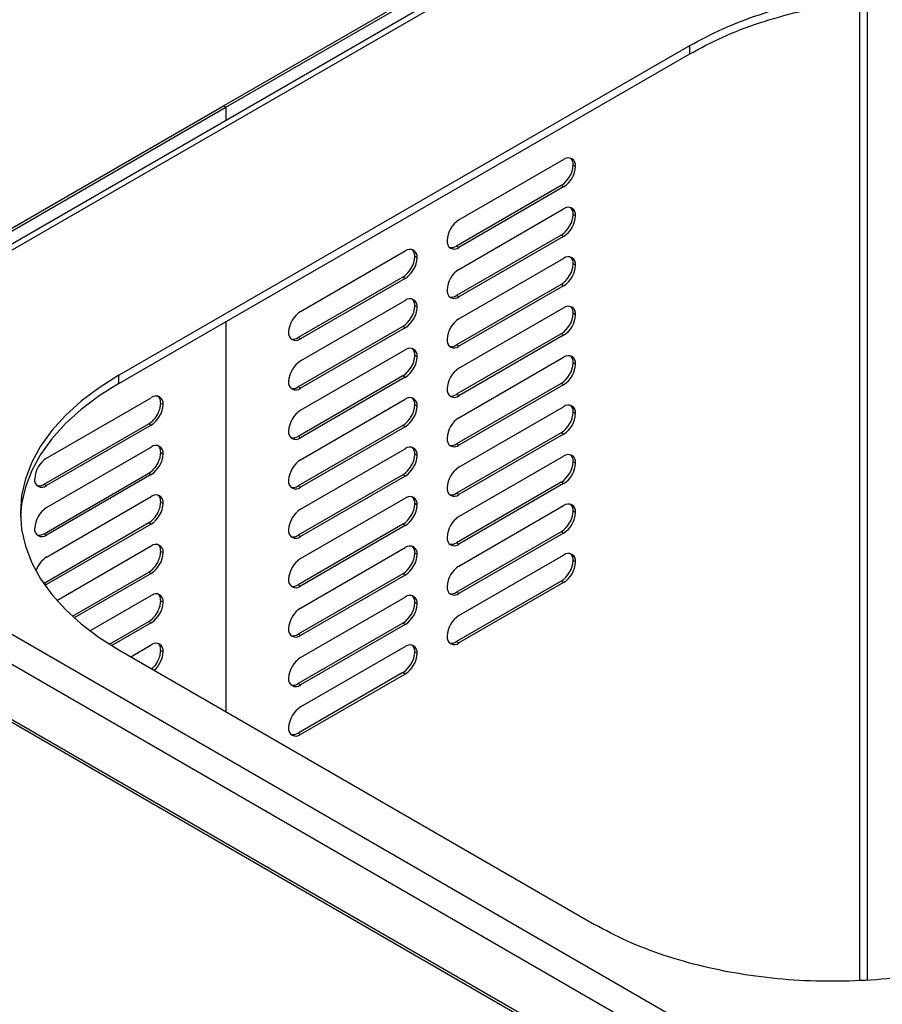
# Model space of a CAD drawing. Header units: millimetres. Extents: x -842 to 422, y -253 to 1425.
# Tile 6 of 11: x -128 to 0, y 903 to 1049. Entities that reach past the tile are written whole.
import ezdxf

# ---------------------------------------------------------------- set-up
doc = ezdxf.new("R2010")
doc.units = ezdxf.units.MM

msp = doc.modelspace()

# ---------------------------------------------------------------- linework, layer by layer
at = {"color": 7, "linetype": 'Continuous', "lineweight": 25}
for p, q in [((-97.58, 1036.2), (-19.32, 1081.38)), ((-97.23, 1035.99), (-19.27, 1080.99)), ((-19.07, 1079.15), (-142.89, 1007.67)), ((-18.97, 1078.3), (-143, 1006.7)), ((-3.04, 1051.73), (-3.04, 906.23)), ((-1.91, 1051.86), (-1.91, 906.28)), ((-113.14, 996.18), (-28.28, 1045.16)), ((-28.28, 1043.94), (-28.28, 1045.16)), ((-113.14, 994.95), (-28.28, 1043.94)), ((-142.61, 1010.2), (-97.58, 1036.19)), ((-97.23, 1035.99), (-97.58, 1036.2)), ((-97.58, 1036.2), (-97.58, 1036.19)), ((-97.58, 1036.19), (-97.23, 1035.99)), ((-142.66, 1009.76), (-97.23, 1035.99)), ((-97.23, 1035.99), (-97.23, 1034.03)), ((-62.58, 1019.25), (-47.02, 1028.23)), ((-45.25, 1027.21), (-45.61, 1027.41)), ((-47.38, 1024.35), (-62.93, 1015.37)), ((-47.02, 1024.15), (-62.58, 1015.17)), ((-47.02, 1024.15), (-47.38, 1024.35)), ((-62.58, 1011.9), (-47.02, 1020.88)), ((-45.25, 1019.86), (-45.61, 1020.07)), ((-47.38, 1017), (-62.93, 1008.02)), ((-47.02, 1016.8), (-62.58, 1007.82)), ((-47.02, 1016.8), (-47.38, 1017)), ((-86.13, 1005.66), (-70.57, 1014.64)), ((-62.58, 1015.17), (-62.93, 1015.37)), ((-68.8, 1013.62), (-69.16, 1013.82)), ((-62.58, 1004.55), (-47.02, 1013.53)), ((-45.25, 1012.51), (-45.61, 1012.72)), ((-70.92, 1010.76), (-86.48, 1001.78)), ((-70.57, 1010.56), (-86.13, 1001.58)), ((-70.57, 1010.56), (-70.92, 1010.76)), ((-47.38, 1009.66), (-62.93, 1000.67)), ((-47.02, 1009.45), (-62.58, 1000.47)), ((-47.02, 1009.45), (-47.38, 1009.66)), ((-86.13, 998.31), (-70.57, 1007.29)), ((-62.58, 1007.82), (-62.93, 1008.02)), ((-68.8, 1006.27), (-69.16, 1006.47)), ((-62.58, 997.2), (-47.02, 1006.18)), ((-97.23, 1004.14), (-97.23, 946.17)), ((-45.25, 1005.16), (-45.61, 1005.37)), ((-70.92, 1003.41), (-86.48, 994.43)), ((-70.57, 1003.21), (-86.13, 994.23)), ((-70.57, 1003.21), (-70.92, 1003.41)), ((-86.13, 1001.58), (-86.48, 1001.78)), ((-47.38, 1002.31), (-62.93, 993.33)), ((-47.02, 1002.1), (-62.58, 993.12)), ((-47.02, 1002.1), (-47.38, 1002.31)), ((-86.13, 990.96), (-70.57, 999.94)), ((-62.58, 1000.47), (-62.93, 1000.67)), ((-68.8, 998.92), (-69.16, 999.12)), ((-62.58, 989.86), (-47.02, 998.84)), ((-45.25, 997.82), (-45.61, 998.02)), ((-113.14, 994.95), (-113.14, 996.18)), ((-70.92, 996.06), (-86.48, 987.08)), ((-70.57, 995.86), (-86.13, 986.88)), ((-70.57, 995.86), (-70.92, 996.06)), ((-86.13, 994.23), (-86.48, 994.43)), ((-47.38, 994.96), (-62.93, 985.98)), ((-47.02, 994.75), (-62.58, 985.77)), ((-47.02, 994.75), (-47.38, 994.96)), ((-123.89, 983.85), (-108.33, 992.83)), ((-86.13, 983.61), (-70.57, 992.59)), ((-62.58, 993.12), (-62.93, 993.33)), ((-106.91, 992.02), (-106.56, 991.81)), ((-68.8, 991.57), (-69.16, 991.77)), ((-62.58, 982.51), (-47.02, 991.49)), ((-45.25, 990.47), (-45.61, 990.67)), ((-124.24, 979.97), (-108.68, 988.95)), ((-108.33, 988.75), (-123.89, 979.77)), ((-108.68, 988.95), (-108.33, 988.75)), ((-70.92, 988.71), (-86.48, 979.73)), ((-70.57, 988.51), (-86.13, 979.53)), ((-70.57, 988.51), (-70.92, 988.71)), ((-86.13, 986.88), (-86.48, 987.08)), ((-47.38, 987.61), (-62.93, 978.63)), ((-47.02, 987.4), (-62.58, 978.42)), ((-47.02, 987.4), (-47.38, 987.61)), ((10.96, 876.78), (-178.54, 986.18)), ((-123.89, 976.5), (-108.33, 985.48)), ((-86.13, 976.26), (-70.57, 985.24)), ((-62.58, 985.77), (-62.93, 985.98)), ((-106.91, 984.67), (-106.56, 984.46)), ((-68.8, 984.22), (-69.16, 984.43)), ((-62.58, 975.16), (-47.02, 984.14)), ((-45.25, 983.12), (-45.61, 983.32)), ((1.56, 869.15), (-191.77, 980.76)), ((1.91, 869.36), (-191.41, 980.96)), ((-124.24, 972.62), (-108.68, 981.6)), ((-108.33, 981.4), (-123.89, 972.42)), ((-108.68, 981.6), (-108.33, 981.4)), ((-70.92, 981.36), (-86.48, 972.38)), ((-70.57, 981.16), (-86.13, 972.18)), ((-70.57, 981.16), (-70.92, 981.36)), ((-124.24, 979.97), (-123.89, 979.77)), ((-86.13, 979.53), (-86.48, 979.73)), ((-47.38, 980.26), (-62.93, 971.28)), ((-47.02, 980.06), (-62.58, 971.08)), ((-47.02, 980.06), (-47.38, 980.26)), ((-123.89, 969.15), (-108.33, 978.13)), ((-86.13, 968.91), (-70.57, 977.89)), ((-62.58, 978.42), (-62.93, 978.63)), ((-169.85, 976.75), (-1.56, 879.59)), ((-106.91, 977.32), (-106.56, 977.11)), ((-68.8, 976.87), (-69.16, 977.08)), ((-62.58, 967.81), (-47.02, 976.79)), ((-45.25, 975.77), (-45.61, 975.97)), ((-124.24, 965.28), (-108.68, 974.26)), ((-108.33, 974.05), (-123.89, 965.07)), ((-108.68, 974.26), (-108.33, 974.05)), ((-70.92, 974.02), (-86.48, 965.03)), ((-70.57, 973.81), (-86.13, 964.83)), ((-70.57, 973.81), (-70.92, 974.02)), ((-124.24, 972.62), (-123.89, 972.42)), ((-86.13, 972.18), (-86.48, 972.38)), ((-47.38, 972.91), (-62.93, 963.93)), ((-47.02, 972.71), (-62.58, 963.73)), ((-47.02, 972.71), (-47.38, 972.91)), ((-122.35, 962.69), (-108.33, 970.79)), ((-86.13, 961.56), (-70.57, 970.55)), ((-62.58, 971.08), (-62.93, 971.28)), ((-106.91, 969.97), (-106.56, 969.76)), ((-68.8, 969.52), (-69.16, 969.73)), ((-62.58, 960.46), (-47.02, 969.44)), ((-45.25, 968.42), (-45.61, 968.62)), ((-120.05, 960.35), (-108.68, 966.91)), ((-108.33, 966.7), (-119.77, 960.1)), ((-108.68, 966.91), (-108.33, 966.7)), ((-70.92, 966.67), (-86.48, 957.69)), ((-70.57, 966.46), (-86.13, 957.48)), ((-70.57, 966.46), (-70.92, 966.67)), ((-124.24, 965.28), (-123.89, 965.07)), ((-123.89, 965.07), (-124.14, 964.95)), ((-86.13, 964.83), (-86.48, 965.03)), ((-47.38, 965.56), (-62.93, 956.58)), ((-47.02, 965.36), (-62.58, 956.38)), ((-47.02, 965.36), (-47.38, 965.56)), ((-117.43, 958.18), (-108.33, 963.44)), ((-86.13, 954.22), (-70.57, 963.2)), ((-62.58, 963.73), (-62.93, 963.93)), ((-106.91, 962.62), (-106.56, 962.42)), ((-68.8, 962.18), (-69.16, 962.38)), ((-114.52, 956.19), (-108.68, 959.56)), ((-108.33, 959.35), (-114.18, 955.98)), ((-108.68, 959.56), (-108.33, 959.35)), ((-70.92, 959.32), (-86.48, 950.34)), ((-70.57, 959.11), (-86.13, 950.13)), ((-70.57, 959.11), (-70.92, 959.32)), ((-86.13, 957.48), (-86.48, 957.69)), ((-111.37, 954.33), (-108.33, 956.09)), ((-86.13, 946.87), (-70.57, 955.85)), ((-62.58, 956.38), (-62.93, 956.58)), ((-113.14, 955.36), (-42.43, 914.54)), ((-106.91, 955.27), (-106.56, 955.07)), ((-68.8, 954.83), (-69.16, 955.03)), ((-70.92, 951.97), (-86.48, 942.99)), ((-70.57, 951.76), (-86.13, 942.78)), ((-70.57, 951.76), (-70.92, 951.97)), ((-86.13, 950.13), (-86.48, 950.34)), ((-86.13, 942.78), (-86.48, 942.99))]:
    msp.add_line(p, q, dxfattribs=at)
at = {"color": 7, "linetype": 'Continuous', "lineweight": 25, "flags": 128}
for points in [[(-113.14, 996.18), (-116.08, 994.32), (-118.74, 992.32), (-121.08, 990.2), (-123.1, 987.97), (-124.77, 985.64), (-126.08, 983.24), (-127.02, 980.78), (-127.59, 978.28), (-127.78, 975.77), (-127.59, 973.25), (-127.02, 970.75), (-126.08, 968.3), (-124.77, 965.89), (-123.1, 963.57), (-121.08, 961.33), (-118.74, 959.21), (-116.08, 957.21), (-113.14, 955.36)], [(-113.14, 994.95), (-116.08, 993.1), (-118.74, 991.1), (-121.08, 988.97), (-123.1, 986.74), (-124.77, 984.41), (-126.08, 982.01), (-127.02, 979.55), (-127.59, 977.06), (-127.77, 975.15)]]:
    msp.add_lwpolyline(points, dxfattribs=at)
at = {"color": 7, "linetype": 'Continuous', "lineweight": 25}
for centre, radius, start, end in [((-49.45, 1027.59), 3.84, 302.6055, 357.3945), ((-46.33, 1027.39), 1.09, 350.786, 129.2033), ((-46.95, 1027.52), 1.35, 355.4541, 42.7626), ((-49.09, 1027.39), 3.84, 302.6055, 357.3945), ((-49.45, 1020.24), 3.84, 302.6055, 357.3945), ((-46.33, 1020.04), 1.09, 350.786, 129.2033), ((-46.95, 1020.17), 1.35, 355.4541, 42.7626), ((-60.51, 1016.01), 3.84, 122.6055, 177.3945), ((-49.09, 1020.04), 3.84, 302.6055, 357.3945), ((-63.27, 1016.01), 1.09, 170.786, 309.2033), ((-69.88, 1013.79), 1.09, 350.786, 129.2033), ((-70.5, 1013.93), 1.35, 355.4541, 42.7626), ((-63.7, 1016.48), 1.35, 257.24, 304.5426), ((-72.99, 1014), 3.84, 302.6055, 357.3945), ((-72.64, 1013.79), 3.84, 302.6055, 357.3945), ((-49.45, 1012.89), 3.84, 302.6055, 357.3945), ((-46.33, 1012.69), 1.09, 350.786, 129.2033), ((-46.95, 1012.82), 1.35, 355.4541, 42.7626), ((-60.51, 1008.67), 3.84, 122.6055, 177.3945), ((-49.09, 1012.69), 3.84, 302.6055, 357.3945), ((-63.27, 1008.67), 1.09, 170.786, 309.2033), ((-69.88, 1006.44), 1.09, 350.786, 129.2033), ((-70.5, 1006.58), 1.35, 355.4541, 42.7626), ((-63.7, 1009.13), 1.35, 257.24, 304.5426), ((-84.06, 1002.42), 3.84, 122.6055, 177.3945), ((-72.99, 1006.65), 3.84, 302.6055, 357.3945), ((-72.64, 1006.44), 3.84, 302.6055, 357.3945), ((-46.33, 1005.34), 1.09, 350.786, 129.2033), ((-46.95, 1005.47), 1.35, 355.4541, 42.7626), ((-60.51, 1001.32), 3.84, 122.6055, 177.3945), ((-49.45, 1005.54), 3.84, 302.6055, 357.3945), ((-49.09, 1005.34), 3.84, 302.6055, 357.3945), ((-86.82, 1002.42), 1.09, 170.786, 309.2033), ((-87.24, 1002.89), 1.35, 257.2399, 304.5426), ((-63.27, 1001.32), 1.09, 170.786, 309.2033), ((-69.88, 999.09), 1.09, 350.786, 129.2033), ((-70.5, 999.23), 1.35, 355.4541, 42.7626), ((-63.7, 1001.78), 1.35, 257.24, 304.5426), ((-84.06, 995.07), 3.84, 122.6055, 177.3945), ((-72.99, 999.3), 3.84, 302.6055, 357.3945), ((-72.64, 999.09), 3.84, 302.6055, 357.3945), ((-46.33, 997.99), 1.09, 350.786, 129.2033), ((-46.95, 998.13), 1.35, 355.4541, 42.7626), ((-60.51, 993.97), 3.84, 122.6055, 177.3945), ((-49.45, 998.19), 3.84, 302.6055, 357.3945), ((-49.09, 997.99), 3.84, 302.6055, 357.3945), ((-86.82, 995.07), 1.09, 170.786, 309.2033), ((-87.24, 995.54), 1.35, 257.24, 304.5426), ((-63.27, 993.97), 1.09, 170.786, 309.2033), ((-107.64, 991.99), 1.09, 350.786, 129.2033), ((-69.88, 991.75), 1.09, 350.786, 129.2033), ((-70.5, 991.88), 1.35, 355.4541, 42.7626), ((-63.7, 994.43), 1.35, 257.24, 304.5426), ((-110.4, 991.99), 3.84, 302.6055, 357.3945), ((-84.06, 987.72), 3.84, 122.6055, 177.3945), ((-72.99, 991.95), 3.84, 302.6055, 357.3945), ((-72.64, 991.75), 3.84, 302.6055, 357.3945), ((-46.33, 990.64), 1.09, 350.786, 129.2033), ((-46.95, 990.78), 1.35, 355.4541, 42.7626), ((-60.51, 986.62), 3.84, 122.6055, 177.3945), ((-49.45, 990.85), 3.84, 302.6055, 357.3945), ((-49.09, 990.64), 3.84, 302.6055, 357.3945), ((-86.82, 987.72), 1.09, 170.786, 309.2033), ((-87.24, 988.19), 1.35, 257.24, 304.5426), ((-63.27, 986.62), 1.09, 170.786, 309.2033), ((-107.64, 984.64), 1.09, 350.786, 129.2033), ((-69.88, 984.4), 1.09, 350.786, 129.2033), ((-70.5, 984.53), 1.35, 355.4541, 42.7626), ((-63.7, 987.09), 1.35, 257.24, 304.5426), ((-121.81, 980.62), 3.84, 122.6055, 177.3945), ((-110.4, 984.64), 3.84, 302.6055, 357.3945), ((-84.06, 980.37), 3.84, 122.6055, 177.3945), ((-72.99, 984.6), 3.84, 302.6055, 357.3945), ((-72.64, 984.4), 3.84, 302.6055, 357.3945), ((-46.33, 983.29), 1.09, 350.786, 129.2033), ((-46.95, 983.43), 1.35, 355.4541, 42.7626), ((-60.51, 979.27), 3.84, 122.6055, 177.3945), ((-49.45, 983.5), 3.84, 302.6055, 357.3945), ((-49.09, 983.29), 3.84, 302.6055, 357.3945), ((-124.58, 980.61), 1.09, 170.786, 309.2033), ((-86.82, 980.37), 1.09, 170.786, 309.2033), ((-87.24, 980.84), 1.35, 257.24, 304.5426), ((-63.27, 979.27), 1.09, 170.786, 309.2033), ((-107.64, 977.29), 1.09, 350.786, 129.2033), ((-69.88, 977.05), 1.09, 350.786, 129.2033), ((-70.5, 977.18), 1.35, 355.4541, 42.7626), ((-63.7, 979.74), 1.35, 257.24, 304.5426), ((-121.81, 973.27), 3.84, 122.6055, 177.3945), ((-110.4, 977.29), 3.84, 302.6055, 357.3945), ((-84.06, 973.03), 3.84, 122.6055, 177.3945), ((-72.99, 977.25), 3.84, 302.6055, 357.3945), ((-72.64, 977.05), 3.84, 302.6055, 357.3945), ((-46.33, 975.94), 1.09, 350.786, 129.2033), ((-46.95, 976.08), 1.35, 355.4541, 42.7626), ((-60.51, 971.92), 3.84, 122.6055, 177.3945), ((-49.45, 976.15), 3.84, 302.6055, 357.3945), ((-49.09, 975.94), 3.84, 302.6055, 357.3945), ((-124.58, 973.27), 1.09, 170.786, 309.2033), ((-86.82, 973.03), 1.09, 170.786, 309.2033), ((-87.24, 973.49), 1.35, 257.24, 304.5426), ((-63.27, 971.92), 1.09, 170.786, 309.2033), ((-107.64, 969.94), 1.09, 350.786, 129.2033), ((-69.88, 969.7), 1.09, 350.786, 129.2033), ((-70.5, 969.84), 1.35, 355.4541, 42.7626), ((-63.7, 972.39), 1.35, 257.24, 304.5426), ((-121.8, 965.91), 3.86, 122.6921, 162.041), ((-110.4, 969.94), 3.84, 302.6055, 357.3945), ((-84.06, 965.68), 3.84, 122.6055, 177.3945), ((-72.99, 969.9), 3.84, 302.6055, 357.3945), ((-72.64, 969.7), 3.84, 302.6055, 357.3945), ((-46.33, 968.59), 1.09, 350.786, 129.2033), ((-46.95, 968.73), 1.35, 355.4541, 42.7626), ((-60.51, 964.57), 3.84, 122.6055, 177.3945), ((-49.45, 968.8), 3.84, 302.6055, 357.3945), ((-49.09, 968.59), 3.84, 302.6055, 357.3945), ((-86.82, 965.68), 1.09, 170.786, 309.2033), ((-87.24, 966.14), 1.35, 257.24, 304.5426), ((-63.27, 964.57), 1.09, 170.786, 309.2033), ((-107.64, 962.59), 1.09, 350.786, 129.2033), ((-69.88, 962.35), 1.09, 350.786, 129.2033), ((-70.5, 962.49), 1.35, 355.4541, 42.7626), ((-63.7, 965.04), 1.35, 257.24, 304.5426), ((-110.4, 962.59), 3.84, 302.6055, 357.3945), ((-84.06, 958.33), 3.84, 122.6055, 177.3945), ((-72.99, 962.55), 3.84, 302.6055, 357.3945), ((-72.64, 962.35), 3.84, 302.6055, 357.3945), ((-60.51, 957.22), 3.84, 122.6055, 177.3945), ((-86.82, 958.33), 1.09, 170.786, 309.2033), ((-87.24, 958.79), 1.35, 257.24, 304.5426), ((-63.27, 957.22), 1.09, 170.786, 309.2033), ((-107.64, 955.24), 1.09, 350.786, 129.2033), ((-69.88, 955), 1.09, 350.786, 129.2033), ((-70.5, 955.14), 1.35, 355.4541, 42.7626), ((-63.7, 957.69), 1.35, 257.24, 304.5426), ((-110.48, 955.27), 3.93, 311.402, 356.9982), ((-84.06, 950.98), 3.84, 122.6055, 177.3945), ((-72.99, 955.21), 3.84, 302.6055, 357.3945), ((-72.64, 955), 3.84, 302.6055, 357.3945), ((-86.82, 950.98), 1.09, 170.786, 309.2033), ((-87.24, 951.45), 1.35, 257.24, 304.5426), ((-84.06, 943.63), 3.84, 122.6055, 177.3945), ((-86.82, 943.63), 1.09, 170.786, 309.2033), ((-87.24, 944.1), 1.35, 257.24, 304.5426)]:
    msp.add_arc(centre, radius, start, end, dxfattribs=at)
for points in [[(-28.28, 1045.16), (-26.68, 1046.02), (-23.48, 1047.73), (-17.99, 1049.82), (-12.12, 1051.5), (-5.91, 1052.71), (0.53, 1053.45), (7.07, 1053.7), (13.62, 1053.45), (20.05, 1052.71), (26.26, 1051.5), (32.14, 1049.82), (37.62, 1047.73), (40.83, 1046.02), (42.43, 1045.16)], [(-28.28, 1043.94), (-26.68, 1044.79), (-23.48, 1046.51), (-17.99, 1048.59), (-12.12, 1050.27), (-5.91, 1051.49), (0.53, 1052.23), (7.07, 1052.47), (13.62, 1052.23), (20.05, 1051.49), (26.26, 1050.27), (32.14, 1048.59), (37.62, 1046.51), (40.83, 1044.79), (42.43, 1043.94)]]:
    msp.add_open_spline(points, degree=3, dxfattribs=at)
for points, knots in [([(-106.91, 992.02), (-106.94, 992.3), (-106.99, 992.82), (-107.31, 993.03), (-107.46, 993.13)], [0, 0, 0, 0, 0.559414, 1, 1, 1, 1]), ([(-108.68, 988.95), (-108.42, 989.14), (-107.9, 989.52), (-107.32, 990.4), (-106.98, 991.27), (-106.94, 991.77), (-106.91, 992.02)], [0, 0, 0, 0, 0.279599, 0.559198, 0.779564, 1, 1, 1, 1]), ([(-106.91, 984.67), (-106.94, 984.96), (-106.99, 985.47), (-107.31, 985.68), (-107.46, 985.78)], [0, 0, 0, 0, 0.559414, 1, 1, 1, 1]), ([(-108.68, 981.6), (-108.42, 981.79), (-107.9, 982.17), (-107.32, 983.05), (-106.98, 983.92), (-106.94, 984.42), (-106.91, 984.67)], [0, 0, 0, 0, 0.279599, 0.559198, 0.779564, 1, 1, 1, 1]), ([(-125.13, 979.77), (-125.03, 979.75), (-124.77, 979.71), (-124.45, 979.87), (-124.24, 979.97)], [0, 0, 0, 0, 0.353505, 1, 1, 1, 1]), ([(-106.91, 977.32), (-106.94, 977.61), (-106.99, 978.12), (-107.31, 978.34), (-107.46, 978.43)], [0, 0, 0, 0, 0.559414, 1, 1, 1, 1]), ([(-108.68, 974.26), (-108.42, 974.44), (-107.9, 974.82), (-107.32, 975.7), (-106.98, 976.58), (-106.94, 977.07), (-106.91, 977.32)], [0, 0, 0, 0, 0.279599, 0.559198, 0.779564, 1, 1, 1, 1]), ([(-125.13, 972.42), (-125.03, 972.41), (-124.77, 972.36), (-124.45, 972.52), (-124.24, 972.62)], [0, 0, 0, 0, 0.3535045, 1, 1, 1, 1]), ([(-106.91, 969.97), (-106.94, 970.26), (-106.99, 970.77), (-107.31, 970.99), (-107.46, 971.08)], [0, 0, 0, 0, 0.559414, 1, 1, 1, 1]), ([(-108.68, 966.91), (-108.42, 967.1), (-107.9, 967.47), (-107.32, 968.35), (-106.98, 969.23), (-106.94, 969.72), (-106.91, 969.97)], [0, 0, 0, 0, 0.279599, 0.559198, 0.779564, 1, 1, 1, 1]), ([(-106.91, 962.62), (-106.94, 962.91), (-106.99, 963.43), (-107.31, 963.64), (-107.46, 963.73)], [0, 0, 0, 0, 0.559414, 1, 1, 1, 1]), ([(-108.68, 959.56), (-108.42, 959.75), (-107.9, 960.12), (-107.32, 961), (-106.98, 961.88), (-106.94, 962.37), (-106.91, 962.62)], [0, 0, 0, 0, 0.2795992, 0.5591984, 0.7795636, 1, 1, 1, 1]), ([(-106.91, 955.27), (-106.94, 955.56), (-106.99, 956.08), (-107.31, 956.29), (-107.46, 956.38)], [0, 0, 0, 0, 0.559414, 1, 1, 1, 1]), ([(-108.27, 952.55), (-108.16, 952.64), (-107.78, 952.92), (-107.33, 953.66), (-106.98, 954.53), (-106.93, 955.02), (-106.91, 955.27)], [0, 0, 0, 0, 0.1510177, 0.4805214, 0.7402188, 1, 1, 1, 1]), ([(9.21, 907.72), (8.11, 907.49), (4.95, 906.83), (-0.53, 906.26), (-7.07, 906), (-13.62, 906.25), (-20.05, 906.99), (-26.26, 908.2), (-32.14, 909.88), (-37.62, 911.97), (-40.83, 913.68), (-42.43, 914.54)], [0, 0, 0, 0, 0.063237, 0.180332, 0.297428, 0.414523, 0.531619, 0.648714, 0.765809, 0.882905, 1, 1, 1, 1])]:
    msp.add_open_spline(points, degree=3, knots=knots, dxfattribs=at)

doc.saveas('drawing.dxf')
